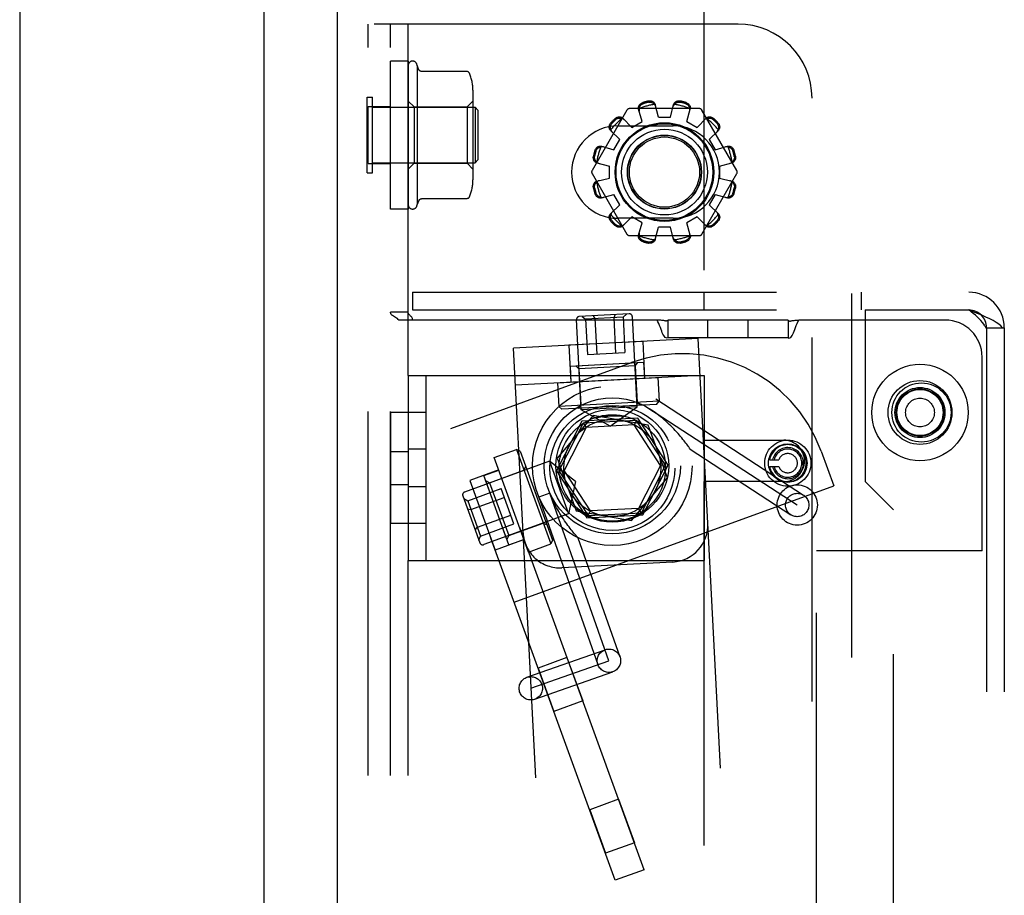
# Model space of a CAD drawing. Header units: inches. Extents: x 0 to 224, y 0 to 145.
# Tile 84 of 125: x 180.31 to 183.64, y 68.56 to 71.52. Entities that reach past the tile are written whole.
import ezdxf

# ---------------------------------------------------------------- set-up
doc = ezdxf.new("R2010")
doc.units = ezdxf.units.IN
doc.header["$LTSCALE"] = 12.302632
doc.header["$MEASUREMENT"] = 0
doc.linetypes.add('HIDDEN', pattern=[0.2, 0.1, -0.1])
doc.layers.get('0').update_dxf_attribs({"linetype": 'CONTINUOUS'})
for name, color, linetype in [('02___PRT_ALL_AXES', 7, 'CONTINUOUS'), ('03___PRT_ALL_CURVES', 7, 'CONTINUOUS'), ('DEFAULT_2', 8, 'HIDDEN')]:
    doc.layers.add(name, color=color, linetype=linetype)

msp = doc.modelspace()

# ---------------------------------------------------------------- linework, layer by layer
at = {"color": 3, "linetype": 'Continuous'}
for p, q in [((181.3802, 86.1912), (181.3802, 51.8172)), ((180.3072, 81.0067), (180.3072, 57.0067)), ((181.1322, 80.1627), (181.1322, 57.8457))]:
    msp.add_line(p, q, dxfattribs=at)
at = {"layer": '02___PRT_ALL_AXES', "color": 8, "linetype": 'HIDDEN'}
for p, q in [((181.5602, 70.8792), (181.5602, 71.3792)), ((181.6202, 71.3792), (181.5602, 71.3792)), ((181.6202, 71.3792), (181.6202, 70.8792)), ((181.6502, 71.3642), (181.6502, 70.8942)), ((181.6567, 71.35), (181.6502, 71.3642)), ((181.4852, 71.0327), (181.4852, 71.2258)), ((181.4852, 71.2258), (181.5602, 71.2258)), ((182.4664, 71.1902), (182.5064, 71.1902)), ((182.3289, 71.1605), (182.5164, 71.1605)), ((182.3761, 71.1553), (182.4107, 71.1753)), ((182.5621, 71.1753), (182.5967, 71.1553)), ((182.3153, 71.0799), (182.3353, 71.1145)), ((182.6375, 71.1145), (182.6575, 71.0799)), ((181.4852, 71.0327), (181.5602, 71.0327)), ((182.3004, 70.9842), (182.3004, 71.0242)), ((182.6724, 71.0242), (182.6724, 70.9842)), ((182.3353, 70.8939), (182.3153, 70.9285)), ((182.6575, 70.9285), (182.6375, 70.8939)), ((181.6567, 70.9084), (181.6502, 70.8942)), ((181.6202, 70.8792), (181.5602, 70.8792)), ((182.4107, 70.8331), (182.3761, 70.8531)), ((182.5967, 70.8531), (182.5621, 70.8331)), ((182.5164, 70.848), (182.3289, 70.848)), ((182.5064, 70.8182), (182.4664, 70.8182)), ((183.1652, 70.5382), (183.1652, 69.9582)), ((182.6332, 70.4442), (182.6332, 70.5042)), ((182.7692, 70.5042), (182.6332, 70.5042)), ((182.7692, 70.4442), (182.7692, 70.5042)), ((182.4129, 70.4322), (182.1633, 70.4191)), ((182.4129, 70.4322), (182.4195, 70.3074)), ((182.7692, 70.4442), (182.6332, 70.4442)), ((182.1633, 70.4191), (182.1698, 70.2943)), ((182.1675, 70.3482), (182.4161, 70.3613)), ((182.4161, 70.3613), (182.419, 70.3073)), ((183.5602, 69.7242), (183.5602, 70.3792)), ((182.1675, 70.3482), (182.1703, 70.2943)), ((182.1249, 70.2919), (182.4644, 70.3097)), ((182.1249, 70.2919), (182.129, 70.212)), ((182.4644, 70.3097), (182.4686, 70.2298)), ((181.5602, 70.1917), (181.5602, 69.8167)), ((181.6802, 70.1917), (181.5602, 70.1917)), ((181.6202, 70.1917), (181.6202, 69.8167)), ((181.6802, 70.1917), (181.6802, 69.8167)), ((182.2455, 70.1819), (182.124, 70.0371)), ((182.4317, 70.1491), (182.2455, 70.1819)), ((182.4964, 69.9714), (182.4317, 70.1491)), ((181.5602, 70.0598), (181.6202, 70.0598)), ((181.6802, 70.0682), (181.6202, 70.0682)), ((181.9109, 70.0398), (181.9861, 70.0672)), ((182.0272, 69.7203), (181.9109, 70.0398)), ((182.124, 70.0371), (182.1886, 69.8594)), ((181.9263, 69.9975), (181.8286, 69.962)), ((181.8757, 69.9786), (181.9265, 69.9971)), ((181.8286, 69.962), (181.9141, 69.727)), ((181.9609, 69.7446), (181.8757, 69.9786)), ((182.3748, 69.8266), (182.4964, 69.9714)), ((183.2602, 69.8632), (183.1652, 69.9582)), ((181.5602, 69.9487), (181.6202, 69.9487)), ((181.6802, 69.9402), (181.6202, 69.9402)), ((182.1886, 69.8594), (182.3748, 69.8266)), ((183.2602, 68.1452), (183.2602, 69.8632)), ((181.6802, 69.8167), (181.5602, 69.8167)), ((182.0118, 69.7626), (181.9141, 69.727)), ((181.9609, 69.7446), (182.0116, 69.7631)), ((182.0272, 69.7203), (182.1024, 69.7477)), ((183.0002, 68.2842), (183.0002, 69.7242)), ((183.5602, 69.7242), (183.0002, 69.7242)), ((182.157, 69.3637), (182.0593, 69.3281)), ((182.157, 69.3637), (182.2104, 69.2171)), ((182.0593, 69.3281), (182.1126, 69.1816)), ((182.2104, 69.2171), (182.1126, 69.1816)), ((182.3314, 68.8845), (182.2337, 68.8489)), ((182.3314, 68.8845), (182.3848, 68.7379)), ((182.2337, 68.8489), (182.2871, 68.7023)), ((182.3848, 68.7379), (182.2871, 68.7023))]:
    msp.add_line(p, q, dxfattribs=at)
for points in [[(182.2482, 70.1732), (182.2538, 70.1752), (182.2595, 70.177), (182.2653, 70.1785), (182.2711, 70.1799), (182.277, 70.1811), (182.2829, 70.1821), (182.2888, 70.183), (182.2948, 70.1836), (182.3007, 70.184), (182.3067, 70.1842), (182.3127, 70.1842), (182.3187, 70.184), (182.3247, 70.1836), (182.3306, 70.1831), (182.3366, 70.1823), (182.3425, 70.1813), (182.3483, 70.1801), (182.3542, 70.1788)], [(182.2482, 70.1732), (182.2539, 70.1743), (182.2596, 70.1754), (182.2654, 70.1763), (182.2713, 70.1772), (182.2771, 70.1779), (182.2831, 70.1786), (182.289, 70.1792), (182.295, 70.1796), (182.301, 70.18), (182.3069, 70.1803), (182.3129, 70.1804), (182.3189, 70.1805), (182.3248, 70.1804), (182.3308, 70.1803), (182.3367, 70.1801), (182.3426, 70.1797), (182.3484, 70.1793), (182.3542, 70.1788)]]:
    msp.add_lwpolyline(points, dxfattribs=at)
for centre, radius in [((182.4864, 71.0042), 0.124), ((183.3502, 70.1917), 0.108), ((183.3552, 70.1917), 0.1), ((183.3502, 70.1917), 0.0845), ((183.3502, 70.1917), 0.08), ((182.3102, 70.0042), 0.211), ((182.3102, 70.0042), 0.18), ((182.3102, 70.0042), 0.164), ((182.9033, 70.0206), 0.078), ((182.9033, 70.0206), 0.065), ((182.9352, 69.8792), 0.068)]:
    msp.add_circle(centre, radius, dxfattribs=at)
for centre, radius, start, end in [((181.6352, 71.3642), 0.015, 0.0001, 180), ((182.3289, 71.0042), 0.1562, 90, 270), ((182.5164, 71.0042), 0.1562, 270, 90), ((181.6352, 70.8942), 0.015, 180, 359.9999), ((182.9033, 70.0206), 0.0325, 199.7832, 160.2168)]:
    msp.add_arc(centre, radius, start, end, dxfattribs=at)
at = {"layer": '03___PRT_ALL_CURVES', "color": 8, "linetype": 'HIDDEN'}
for p, q in [((182.4357, 70.2044), (182.9352, 69.8792)), ((182.2988, 69.3529), (182.0933, 69.9352)), ((182.0347, 69.2597), (182.2988, 69.3529))]:
    msp.add_line(p, q, dxfattribs=at)
msp.add_circle((182.3102, 70.0117), 0.23, dxfattribs=at)
at = {"layer": 'DEFAULT_2', "color": 8, "linetype": 'HIDDEN'}
for p, q in [((182.6198, 71.9032), (182.6198, 70.0982)), ((183.1198, 66.9032), (183.1198, 71.9032)), ((181.4852, 66.5042), (181.4852, 71.5042)), ((182.7352, 71.5042), (181.4852, 71.5042)), ((181.5602, 66.5042), (181.5602, 71.5042)), ((181.6202, 70.3167), (181.6202, 71.5042)), ((181.8179, 71.3442), (181.6658, 71.3442)), ((181.4812, 71.0012), (181.4812, 71.2572)), ((181.4812, 71.2572), (181.4992, 71.2572)), ((181.4992, 71.0012), (181.4992, 71.2572)), ((181.8392, 71.2809), (181.8392, 70.9775)), ((182.9852, 66.7542), (182.9852, 71.2542)), ((181.4992, 71.2232), (181.8462, 71.2232)), ((181.6402, 71.2242), (181.6202, 71.2442)), ((181.6402, 71.2242), (181.6402, 71.0342)), ((181.6402, 71.2242), (181.8192, 71.2242)), ((181.8192, 71.2242), (181.8392, 71.2442)), ((181.8192, 71.2242), (181.8192, 71.0342)), ((181.8462, 71.2232), (181.8462, 71.0352)), ((181.8562, 71.2132), (181.8462, 71.2232)), ((182.4664, 71.1902), (182.4554, 71.2325)), ((182.5064, 71.1902), (182.5174, 71.2325)), ((181.8562, 71.2132), (181.8562, 71.0452)), ((182.3597, 71.2137), (182.2416, 71.0092)), ((182.3454, 71.1864), (182.3761, 71.1553)), ((182.6045, 71.2187), (182.3683, 71.2187)), ((182.4107, 71.1753), (182.3992, 71.2174)), ((182.5621, 71.1753), (182.5737, 71.2174)), ((182.5967, 71.1553), (182.6274, 71.1864)), ((182.7312, 71.0092), (182.6131, 71.2137)), ((182.3043, 71.1452), (182.3353, 71.1145)), ((182.6375, 71.1145), (182.6686, 71.1452)), ((182.2733, 71.0915), (182.3153, 71.0799)), ((182.6575, 71.0799), (182.6996, 71.0915)), ((181.4992, 71.0352), (181.8462, 71.0352)), ((181.6402, 71.0342), (181.6202, 71.0142)), ((181.6402, 71.0342), (181.8192, 71.0342)), ((181.8192, 71.0342), (181.8392, 71.0142)), ((181.8562, 71.0452), (181.8462, 71.0352)), ((182.2582, 71.0352), (182.3004, 71.0242)), ((182.6724, 71.0242), (182.7146, 71.0352)), ((181.4812, 71.0012), (181.4992, 71.0012)), ((182.2416, 70.9992), (182.3597, 70.7947)), ((182.6131, 70.7947), (182.7312, 70.9992)), ((182.2582, 70.9732), (182.3004, 70.9842)), ((182.6724, 70.9842), (182.7146, 70.9732)), ((182.2733, 70.917), (182.3153, 70.9285)), ((182.6575, 70.9285), (182.6996, 70.917)), ((181.8179, 70.9143), (181.6658, 70.9143)), ((182.3043, 70.8633), (182.3353, 70.8939)), ((182.6375, 70.8939), (182.6686, 70.8633)), ((182.3454, 70.8221), (182.3761, 70.8531)), ((182.5967, 70.8531), (182.6274, 70.8221)), ((182.3992, 70.7911), (182.4107, 70.8331)), ((182.5737, 70.7911), (182.5621, 70.8331)), ((182.3683, 70.7897), (182.6045, 70.7897)), ((182.4554, 70.776), (182.4664, 70.8182)), ((182.5174, 70.776), (182.5064, 70.8182)), ((181.6352, 70.5982), (181.6352, 70.5382)), ((181.6352, 70.5982), (183.5152, 70.5982)), ((182.6195, 70.5982), (182.6195, 70.5382)), ((183.1508, 70.5982), (183.1508, 70.5382)), ((181.6202, 70.5304), (181.5602, 70.5304)), ((181.5652, 70.5211), (181.563, 70.5234)), ((181.5678, 70.519), (181.5652, 70.5211)), ((181.6352, 70.5382), (183.1652, 70.5382)), ((182.3675, 70.5249), (182.1987, 70.5161)), ((182.3204, 70.5225), (182.3151, 70.5122)), ((182.3578, 70.5244), (182.3468, 70.5138)), ((183.1652, 70.5382), (183.5152, 70.5382)), ((182.4614, 70.5042), (181.5892, 70.5042)), ((181.6286, 70.5177), (181.6267, 70.5197)), ((182.2052, 70.201), (182.1893, 70.5056)), ((182.2079, 70.5166), (182.22, 70.5072)), ((182.3468, 70.5138), (182.22, 70.5072)), ((182.22, 70.5072), (182.2263, 70.3874)), ((182.2454, 70.5185), (182.2517, 70.5089)), ((182.2517, 70.5089), (182.258, 70.389)), ((182.3151, 70.5122), (182.3214, 70.3923)), ((182.3468, 70.5138), (182.3531, 70.394)), ((182.394, 70.2109), (182.378, 70.5155)), ((182.4927, 70.5009), (182.4918, 70.5007)), ((182.4982, 70.5042), (182.4982, 70.4442)), ((182.9042, 70.5042), (182.4982, 70.5042)), ((182.9042, 70.5042), (182.9042, 70.4442)), ((182.9129, 70.501), (182.9148, 70.5015)), ((182.9248, 70.5031), (182.928, 70.5035)), ((183.4352, 70.5042), (182.9409, 70.5042)), ((183.5695, 70.4842), (183.5722, 70.4782)), ((183.5722, 70.4782), (183.6293, 70.4782)), ((183.5752, 70.4782), (183.5752, 67.5302)), ((183.6293, 70.4782), (183.6352, 70.4782)), ((183.6352, 70.4782), (183.6352, 67.5302)), ((182.6002, 70.442), (181.976, 70.4093)), ((182.4982, 70.4442), (182.4982, 70.4436)), ((182.9042, 70.4442), (182.4982, 70.4442)), ((182.6329, 69.8179), (182.6002, 70.442)), ((182.9042, 70.4442), (182.9042, 70.4436)), ((182.0087, 69.7852), (181.976, 70.4093)), ((182.2263, 70.3874), (182.3531, 70.394)), ((181.7644, 70.1382), (182.3752, 70.3605)), ((182.1869, 70.3493), (182.3967, 70.3602)), ((182.3872, 70.3497), (182.3967, 70.3602)), ((182.1974, 70.3398), (182.1869, 70.3493)), ((182.3872, 70.3497), (182.1974, 70.3398)), ((182.1974, 70.3398), (182.2039, 70.216)), ((182.3872, 70.3497), (182.3937, 70.2259)), ((181.6202, 70.3167), (181.6202, 69.6917)), ((181.6202, 70.3167), (182.6202, 70.3167)), ((181.6802, 70.3167), (181.6802, 69.6917)), ((182.6067, 70.3172), (181.9826, 70.2845)), ((182.6202, 70.3167), (182.6202, 69.6917)), ((182.4686, 70.2298), (182.129, 70.212)), ((182.3937, 70.2259), (182.4042, 70.2164)), ((182.4573, 70.2375), (182.9567, 69.9123)), ((182.4591, 70.2193), (182.4686, 70.2298)), ((182.1396, 70.2026), (182.129, 70.212)), ((182.4591, 70.2193), (182.1396, 70.2026)), ((182.2039, 70.216), (182.1945, 70.2055)), ((182.394, 70.2109), (182.2052, 70.201)), ((182.3027, 70.146), (182.2052, 70.201)), ((182.3027, 70.146), (182.394, 70.2109)), ((182.418, 68.6467), (181.8622, 70.1737)), ((182.2072, 70.1628), (182.1213, 69.9943)), ((182.2119, 70.1555), (182.13, 69.9948)), ((182.396, 70.1727), (182.2072, 70.1628)), ((182.3921, 70.165), (182.2119, 70.1555)), ((182.2119, 70.1555), (182.2213, 70.141)), ((182.3921, 70.165), (182.3842, 70.1496)), ((182.4903, 70.0137), (182.3921, 70.165)), ((182.499, 70.0141), (182.396, 70.1727)), ((182.3202, 68.6112), (181.7644, 70.1382)), ((182.2213, 70.141), (182.1473, 69.9957)), ((182.3842, 70.1496), (182.2213, 70.141)), ((182.473, 70.0128), (182.3842, 70.1496)), ((182.6198, 70.0982), (182.8898, 70.0982)), ((181.9861, 70.0672), (182.1024, 69.7477)), ((181.9989, 70.0612), (181.9861, 70.0672)), ((181.9989, 70.0612), (182.1084, 69.7605)), ((182.5715, 70.0709), (182.5684, 70.0752)), ((182.5739, 70.0673), (182.9136, 69.8461)), ((183.0161, 70.0616), (183.0589, 69.9442)), ((182.0974, 70.0274), (181.8108, 69.923)), ((182.0974, 70.0274), (182.1621, 69.8498)), ((182.1861, 69.9591), (182.0974, 70.0274)), ((182.8418, 70.0316), (182.8728, 70.0316)), ((181.8952, 69.9543), (182.0117, 69.9967)), ((182.0117, 69.9967), (182.0177, 70.0095)), ((182.1213, 69.9943), (182.2243, 69.8358)), ((182.13, 69.9948), (182.1473, 69.9957)), ((182.13, 69.9948), (182.2283, 69.8435)), ((182.2361, 69.8589), (182.1473, 69.9957)), ((182.473, 70.0128), (182.399, 69.8674)), ((182.4084, 69.8529), (182.4903, 70.0137)), ((182.4131, 69.8457), (182.499, 70.0141)), ((182.4903, 70.0137), (182.473, 70.0128)), ((182.8418, 70.0096), (182.8728, 70.0096)), ((181.9542, 69.7629), (181.8824, 69.9603)), ((181.8952, 69.9543), (181.8824, 69.9603)), ((182.1861, 69.9591), (182.1621, 69.8498)), ((182.6198, 69.9582), (182.6198, 66.9032)), ((182.8898, 69.9582), (182.6198, 69.9582)), ((181.8215, 69.8937), (181.9343, 69.9348)), ((181.8952, 69.9543), (181.9602, 69.7758)), ((181.9777, 69.8154), (181.9343, 69.9348)), ((181.9782, 69.5509), (183.0589, 69.9442)), ((181.8048, 69.9102), (181.8626, 69.7514)), ((181.8081, 69.9012), (181.8215, 69.8937)), ((181.8215, 69.8937), (181.8649, 69.7744)), ((181.8324, 69.8639), (181.9451, 69.9049)), ((182.0994, 69.9188), (182.0619, 69.9056)), ((182.0619, 69.9056), (182.2615, 69.3398)), ((181.821, 69.8659), (181.8324, 69.8639)), ((182.2283, 69.8435), (182.2361, 69.8589)), ((182.399, 69.8674), (182.2361, 69.8589)), ((182.4084, 69.8529), (182.399, 69.8674)), ((181.8541, 69.8042), (181.9668, 69.8452)), ((182.1621, 69.8498), (181.8755, 69.7454)), ((182.2243, 69.8358), (182.4131, 69.8457)), ((182.2283, 69.8435), (182.4084, 69.8529)), ((181.8467, 69.7954), (181.8541, 69.8042)), ((181.8649, 69.7744), (181.9777, 69.8154)), ((181.9602, 69.7758), (182.0767, 69.8182)), ((182.0767, 69.8182), (182.0895, 69.8122)), ((182.9338, 64.0757), (182.6329, 69.8179)), ((181.8595, 69.7601), (181.8649, 69.7744)), ((181.9602, 69.7758), (181.9542, 69.7629)), ((182.3097, 64.043), (182.0087, 69.7852)), ((182.1084, 69.7605), (182.1024, 69.7477)), ((182.194, 69.7685), (182.1924, 69.7703)), ((182.194, 69.7685), (182.336, 69.366)), ((181.6202, 66.5042), (181.6202, 69.6917)), ((181.6202, 69.6917), (182.6202, 69.6917)), ((182.5146, 69.6865), (182.1401, 69.6669)), ((182.0216, 69.297), (182.2856, 69.3901)), ((182.0479, 69.2225), (182.3119, 69.3156)), ((182.418, 68.6467), (182.3202, 68.6112))]:
    msp.add_line(p, q, dxfattribs=at)
for points in [[(181.6658, 71.3442), (181.6646, 71.3443), (181.6634, 71.3445), (181.6625, 71.3448), (181.6617, 71.3451), (181.661, 71.3454), (181.6604, 71.3458), (181.6599, 71.3461), (181.6595, 71.3464), (181.6591, 71.3468), (181.6587, 71.3471), (181.6584, 71.3474), (181.6582, 71.3477), (181.6579, 71.348), (181.6577, 71.3483), (181.6575, 71.3486), (181.6573, 71.3489), (181.6572, 71.3492), (181.657, 71.3494), (181.6569, 71.3497), (181.6568, 71.3499), (181.6567, 71.3501)], [(181.827, 71.3382), (181.8264, 71.3394), (181.8256, 71.3405), (181.8247, 71.3415), (181.8237, 71.3423), (181.8225, 71.3431), (181.8212, 71.3436), (181.8199, 71.344), (181.8185, 71.3442), (181.8179, 71.3442)], [(182.3992, 71.2174), (182.3988, 71.2192), (182.3986, 71.221), (182.3987, 71.2229), (182.3991, 71.2248), (182.3996, 71.2267), (182.4004, 71.2286), (182.4014, 71.2303), (182.4026, 71.232), (182.404, 71.2335), (182.4056, 71.235), (182.4074, 71.2363), (182.4093, 71.2374), (182.4113, 71.2384), (182.4134, 71.2391)], [(182.4014, 71.2192), (182.401, 71.2177), (182.4007, 71.2162), (182.4006, 71.2147), (182.4006, 71.2131), (182.4008, 71.2117), (182.4011, 71.2103)], [(182.4014, 71.2192), (182.4016, 71.2203), (182.4019, 71.2213), (182.4022, 71.2223), (182.4025, 71.2233), (182.4029, 71.2242), (182.4033, 71.2252), (182.4038, 71.2261), (182.4043, 71.227), (182.4048, 71.228), (182.4055, 71.2289), (182.4062, 71.2298), (182.407, 71.2307), (182.4079, 71.2316), (182.4089, 71.2324), (182.41, 71.2333), (182.4113, 71.234), (182.4128, 71.2347), (182.4144, 71.2353)], [(182.4322, 71.2442), (182.4344, 71.2446), (182.4366, 71.2447), (182.4388, 71.2447), (182.441, 71.2445), (182.4431, 71.244), (182.4451, 71.2434), (182.447, 71.2425), (182.4487, 71.2415), (182.4503, 71.2403), (182.4518, 71.239), (182.453, 71.2375), (182.454, 71.2358), (182.4548, 71.2342), (182.4554, 71.2325)], [(182.4332, 71.2404), (182.4349, 71.2407), (182.4365, 71.2408), (182.4381, 71.2408), (182.4395, 71.2406), (182.4408, 71.2404), (182.442, 71.24), (182.4431, 71.2397), (182.4442, 71.2392), (182.4452, 71.2388), (182.4462, 71.2383), (182.4471, 71.2377), (182.4479, 71.2371), (182.4488, 71.2365), (182.4496, 71.2359), (182.4503, 71.2352), (182.4511, 71.2345), (182.4518, 71.2337), (182.4525, 71.2329)], [(182.4573, 71.2253), (182.4568, 71.2267), (182.4562, 71.228), (182.4555, 71.2294), (182.4546, 71.2306), (182.4536, 71.2318), (182.4525, 71.2329)], [(182.5203, 71.2329), (182.5192, 71.2318), (182.5182, 71.2306), (182.5173, 71.2294), (182.5166, 71.228), (182.516, 71.2267), (182.5156, 71.2253)], [(182.5174, 71.2325), (182.518, 71.2342), (182.5188, 71.2358), (182.5198, 71.2375), (182.5211, 71.239), (182.5225, 71.2403), (182.5241, 71.2415), (182.5259, 71.2425), (182.5277, 71.2434), (182.5297, 71.244), (182.5319, 71.2445), (182.534, 71.2447), (182.5363, 71.2447), (182.5384, 71.2446), (182.5406, 71.2442)], [(182.5203, 71.2329), (182.521, 71.2337), (182.5217, 71.2345), (182.5225, 71.2352), (182.5233, 71.2359), (182.5241, 71.2365), (182.5249, 71.2371), (182.5258, 71.2377), (182.5267, 71.2383), (182.5276, 71.2388), (182.5286, 71.2392), (182.5297, 71.2397), (182.5309, 71.24), (182.5321, 71.2404), (182.5334, 71.2406), (182.5348, 71.2408), (182.5363, 71.2408), (182.5379, 71.2407), (182.5396, 71.2404)], [(182.5584, 71.2353), (182.56, 71.2347), (182.5615, 71.234), (182.5628, 71.2333), (182.5639, 71.2324), (182.565, 71.2315), (182.5658, 71.2307), (182.5666, 71.2298), (182.5674, 71.2289), (182.568, 71.2279), (182.5686, 71.227), (182.5691, 71.2261), (182.5695, 71.2252), (182.57, 71.2242), (182.5703, 71.2233), (182.5707, 71.2223), (182.5709, 71.2213), (182.5712, 71.2203), (182.5714, 71.2192)], [(182.5595, 71.2391), (182.5615, 71.2384), (182.5635, 71.2374), (182.5654, 71.2363), (182.5672, 71.235), (182.5688, 71.2335), (182.5702, 71.232), (182.5714, 71.2303), (182.5724, 71.2286), (182.5732, 71.2267), (182.5738, 71.2248), (182.5741, 71.2229), (182.5742, 71.221), (182.574, 71.2192), (182.5737, 71.2174)], [(182.5717, 71.2103), (182.572, 71.2117), (182.5722, 71.2131), (182.5722, 71.2147), (182.5721, 71.2162), (182.5718, 71.2177), (182.5714, 71.2192)], [(182.3195, 71.1849), (182.3212, 71.1864), (182.323, 71.1876), (182.3249, 71.1887), (182.3269, 71.1896), (182.329, 71.1902), (182.3311, 71.1907), (182.3331, 71.1909), (182.3351, 71.1909), (182.3371, 71.1906), (182.339, 71.1902), (182.3409, 71.1895), (182.3426, 71.1886), (182.3441, 71.1876), (182.3454, 71.1864)], [(182.3223, 71.1822), (182.3236, 71.1832), (182.3249, 71.1842), (182.3263, 71.1849), (182.3276, 71.1855), (182.3288, 71.1859), (182.33, 71.1862), (182.3312, 71.1865), (182.3324, 71.1866), (182.3335, 71.1867), (182.3345, 71.1868), (182.3356, 71.1868), (182.3366, 71.1867), (182.3377, 71.1866), (182.3387, 71.1864), (182.3397, 71.1862), (182.3407, 71.1859), (182.3417, 71.1857), (182.3427, 71.1853)], [(182.6274, 71.1864), (182.6287, 71.1876), (182.6303, 71.1886), (182.632, 71.1895), (182.6338, 71.1902), (182.6357, 71.1906), (182.6377, 71.1909), (182.6397, 71.1909), (182.6418, 71.1907), (182.6438, 71.1902), (182.6459, 71.1896), (182.6479, 71.1887), (182.6498, 71.1876), (182.6516, 71.1864), (182.6533, 71.1849)], [(182.6301, 71.1853), (182.6311, 71.1857), (182.6321, 71.1859), (182.6331, 71.1862), (182.6342, 71.1864), (182.6352, 71.1866), (182.6362, 71.1867), (182.6373, 71.1868), (182.6383, 71.1868), (182.6394, 71.1867), (182.6405, 71.1866), (182.6416, 71.1865), (182.6428, 71.1862), (182.644, 71.1859), (182.6453, 71.1855), (182.6466, 71.1849), (182.6479, 71.1842), (182.6492, 71.1832), (182.6506, 71.1822)], [(182.3043, 71.1452), (182.3031, 71.1466), (182.302, 71.1481), (182.3011, 71.1498), (182.3005, 71.1516), (182.3, 71.1535), (182.2998, 71.1555), (182.2998, 71.1575), (182.3, 71.1596), (182.3004, 71.1616), (182.3011, 71.1637), (182.302, 71.1657), (182.303, 71.1677), (182.3043, 71.1695), (182.3057, 71.1711)], [(182.3053, 71.1479), (182.305, 71.1489), (182.3047, 71.1499), (182.3044, 71.1509), (182.3042, 71.152), (182.3041, 71.153), (182.304, 71.154), (182.3039, 71.1551), (182.3039, 71.1561), (182.3039, 71.1572), (182.304, 71.1583), (182.3042, 71.1595), (182.3044, 71.1606), (182.3047, 71.1618), (182.3052, 71.1631), (182.3058, 71.1644), (182.3065, 71.1657), (182.3074, 71.167), (182.3085, 71.1684)], [(182.3506, 71.1811), (182.3496, 71.1821), (182.3484, 71.183), (182.3471, 71.1838), (182.3457, 71.1844), (182.3442, 71.1849), (182.3427, 71.1853)], [(182.6301, 71.1853), (182.6286, 71.1849), (182.6271, 71.1844), (182.6257, 71.1838), (182.6245, 71.183), (182.6233, 71.1821), (182.6222, 71.1811)], [(182.6643, 71.1684), (182.6654, 71.167), (182.6663, 71.1657), (182.6671, 71.1644), (182.6677, 71.1631), (182.6681, 71.1618), (182.6684, 71.1606), (182.6687, 71.1594), (182.6688, 71.1583), (182.6689, 71.1572), (182.669, 71.1561), (182.6689, 71.1551), (182.6689, 71.154), (182.6688, 71.153), (182.6686, 71.152), (182.6684, 71.1509), (182.6681, 71.1499), (182.6678, 71.1489), (182.6675, 71.1479)], [(182.6671, 71.1711), (182.6685, 71.1695), (182.6698, 71.1677), (182.6709, 71.1657), (182.6718, 71.1637), (182.6724, 71.1616), (182.6729, 71.1596), (182.6731, 71.1575), (182.6731, 71.1555), (182.6728, 71.1535), (182.6724, 71.1516), (182.6717, 71.1498), (182.6708, 71.1481), (182.6698, 71.1466), (182.6686, 71.1452)], [(182.3053, 71.1479), (182.3057, 71.1464), (182.3062, 71.1449), (182.3069, 71.1436), (182.3077, 71.1423), (182.3085, 71.1411), (182.3095, 71.14)], [(182.6633, 71.14), (182.6643, 71.1411), (182.6652, 71.1423), (182.6659, 71.1436), (182.6666, 71.1449), (182.6671, 71.1464), (182.6675, 71.1479)], [(182.2515, 71.0773), (182.2523, 71.0793), (182.2532, 71.0813), (182.2543, 71.0832), (182.2556, 71.085), (182.2571, 71.0866), (182.2587, 71.088), (182.2603, 71.0892), (182.2621, 71.0902), (182.2639, 71.091), (182.2658, 71.0916), (182.2677, 71.0919), (182.2696, 71.092), (182.2715, 71.0919), (182.2733, 71.0915)], [(182.2553, 71.0763), (182.2559, 71.0779), (182.2566, 71.0793), (182.2574, 71.0806), (182.2582, 71.0818), (182.2591, 71.0828), (182.26, 71.0837), (182.2609, 71.0845), (182.2618, 71.0852), (182.2627, 71.0858), (182.2636, 71.0864), (182.2645, 71.0869), (182.2655, 71.0873), (182.2664, 71.0878), (182.2674, 71.0881), (182.2684, 71.0885), (182.2694, 71.0888), (182.2704, 71.089), (182.2714, 71.0892)], [(182.2804, 71.0895), (182.279, 71.0898), (182.2775, 71.09), (182.276, 71.09), (182.2745, 71.0899), (182.2729, 71.0896), (182.2714, 71.0892)], [(182.7014, 71.0892), (182.6999, 71.0896), (182.6984, 71.0899), (182.6968, 71.09), (182.6953, 71.09), (182.6939, 71.0898), (182.6925, 71.0895)], [(182.6996, 71.0915), (182.7014, 71.0919), (182.7032, 71.092), (182.7051, 71.0919), (182.707, 71.0916), (182.7089, 71.091), (182.7108, 71.0902), (182.7125, 71.0892), (182.7142, 71.088), (182.7157, 71.0866), (182.7172, 71.085), (182.7185, 71.0832), (182.7196, 71.0813), (182.7206, 71.0793), (182.7213, 71.0773)], [(182.7014, 71.0892), (182.7024, 71.089), (182.7035, 71.0888), (182.7045, 71.0885), (182.7054, 71.0881), (182.7064, 71.0878), (182.7074, 71.0873), (182.7083, 71.0869), (182.7092, 71.0864), (182.7101, 71.0858), (182.7111, 71.0852), (182.712, 71.0844), (182.7129, 71.0836), (182.7137, 71.0828), (182.7146, 71.0817), (182.7154, 71.0806), (182.7162, 71.0793), (182.7169, 71.0779), (182.7175, 71.0763)], [(182.2582, 71.0352), (182.2565, 71.0358), (182.2548, 71.0366), (182.2532, 71.0376), (182.2517, 71.0389), (182.2503, 71.0403), (182.2491, 71.0419), (182.2481, 71.0437), (182.2473, 71.0455), (182.2466, 71.0476), (182.2462, 71.0497), (182.2459, 71.0519), (182.2459, 71.0541), (182.2461, 71.0563), (182.2465, 71.0584)], [(182.2577, 71.0381), (182.2569, 71.0388), (182.2562, 71.0396), (182.2555, 71.0403), (182.2548, 71.0411), (182.2541, 71.0419), (182.2535, 71.0427), (182.2529, 71.0436), (182.2524, 71.0445), (182.2519, 71.0455), (182.2514, 71.0465), (182.251, 71.0475), (182.2506, 71.0487), (182.2503, 71.0499), (182.25, 71.0512), (182.2499, 71.0526), (182.2499, 71.0541), (182.25, 71.0557), (182.2503, 71.0574)], [(182.7264, 71.0584), (182.7268, 71.0563), (182.7269, 71.0541), (182.7269, 71.0519), (182.7267, 71.0497), (182.7262, 71.0476), (182.7255, 71.0455), (182.7247, 71.0437), (182.7237, 71.0419), (182.7225, 71.0403), (182.7211, 71.0389), (182.7196, 71.0376), (182.718, 71.0366), (182.7164, 71.0358), (182.7146, 71.0352)], [(182.7226, 71.0574), (182.7229, 71.0557), (182.723, 71.0541), (182.7229, 71.0526), (182.7228, 71.0512), (182.7225, 71.0499), (182.7222, 71.0487), (182.7219, 71.0475), (182.7214, 71.0464), (182.7209, 71.0454), (182.7204, 71.0445), (182.7199, 71.0436), (182.7193, 71.0427), (182.7187, 71.0419), (182.718, 71.0411), (182.7174, 71.0403), (182.7166, 71.0395), (182.7159, 71.0388), (182.7151, 71.0381)], [(182.2577, 71.0381), (182.2588, 71.037), (182.26, 71.036), (182.2613, 71.0351), (182.2626, 71.0344), (182.2639, 71.0338), (182.2653, 71.0334)], [(182.7075, 71.0334), (182.7089, 71.0338), (182.7102, 71.0344), (182.7116, 71.0351), (182.7128, 71.036), (182.714, 71.037), (182.7151, 71.0381)], [(182.2465, 70.95), (182.2461, 70.9522), (182.2459, 70.9544), (182.2459, 70.9566), (182.2462, 70.9588), (182.2466, 70.9609), (182.2473, 70.9629), (182.2481, 70.9648), (182.2491, 70.9665), (182.2503, 70.9681), (182.2517, 70.9696), (182.2532, 70.9708), (182.2548, 70.9719), (182.2565, 70.9726), (182.2582, 70.9732)], [(182.2503, 70.951), (182.25, 70.9527), (182.2499, 70.9544), (182.2499, 70.9559), (182.25, 70.9573), (182.2503, 70.9586), (182.2506, 70.9598), (182.251, 70.9609), (182.2514, 70.962), (182.2519, 70.963), (182.2524, 70.964), (182.2529, 70.9649), (182.2535, 70.9657), (182.2541, 70.9666), (182.2548, 70.9674), (182.2555, 70.9682), (182.2562, 70.9689), (182.2569, 70.9696), (182.2577, 70.9703)], [(182.2653, 70.9751), (182.2639, 70.9746), (182.2626, 70.9741), (182.2613, 70.9733), (182.26, 70.9725), (182.2588, 70.9715), (182.2577, 70.9703)], [(182.7151, 70.9703), (182.714, 70.9715), (182.7128, 70.9725), (182.7116, 70.9733), (182.7102, 70.9741), (182.7089, 70.9746), (182.7075, 70.9751)], [(182.7146, 70.9732), (182.7164, 70.9726), (182.718, 70.9719), (182.7196, 70.9708), (182.7211, 70.9696), (182.7225, 70.9681), (182.7237, 70.9665), (182.7247, 70.9648), (182.7255, 70.9629), (182.7262, 70.9609), (182.7267, 70.9588), (182.7269, 70.9566), (182.7269, 70.9544), (182.7268, 70.9522), (182.7264, 70.95)], [(182.7151, 70.9703), (182.7159, 70.9696), (182.7166, 70.9689), (182.7174, 70.9682), (182.7181, 70.9674), (182.7187, 70.9666), (182.7193, 70.9657), (182.7199, 70.9649), (182.7204, 70.964), (182.721, 70.963), (182.7214, 70.962), (182.7219, 70.9609), (182.7222, 70.9598), (182.7226, 70.9586), (182.7228, 70.9573), (182.7229, 70.9559), (182.723, 70.9543), (182.7229, 70.9527), (182.7226, 70.951)], [(181.827, 70.9202), (181.8264, 70.919), (181.8256, 70.9179), (181.8247, 70.917), (181.8237, 70.9161), (181.8225, 70.9154), (181.8212, 70.9149), (181.8199, 70.9145), (181.8185, 70.9143), (181.8179, 70.9143)], [(182.2733, 70.917), (182.2715, 70.9166), (182.2696, 70.9165), (182.2677, 70.9165), (182.2658, 70.9169), (182.2639, 70.9174), (182.2621, 70.9182), (182.2603, 70.9192), (182.2587, 70.9204), (182.2571, 70.9219), (182.2556, 70.9235), (182.2543, 70.9252), (182.2532, 70.9271), (182.2523, 70.9291), (182.2515, 70.9312)], [(182.2714, 70.9193), (182.2704, 70.9195), (182.2694, 70.9197), (182.2684, 70.92), (182.2674, 70.9203), (182.2664, 70.9207), (182.2655, 70.9211), (182.2645, 70.9216), (182.2636, 70.9221), (182.2627, 70.9227), (182.2618, 70.9233), (182.2609, 70.924), (182.26, 70.9248), (182.2591, 70.9257), (182.2582, 70.9267), (182.2574, 70.9279), (182.2566, 70.9292), (182.2559, 70.9306), (182.2553, 70.9322)], [(182.7213, 70.9312), (182.7206, 70.9291), (182.7196, 70.9271), (182.7185, 70.9252), (182.7172, 70.9235), (182.7157, 70.9219), (182.7142, 70.9204), (182.7125, 70.9192), (182.7108, 70.9182), (182.7089, 70.9174), (182.707, 70.9169), (182.7051, 70.9165), (182.7032, 70.9165), (182.7014, 70.9166), (182.6996, 70.917)], [(182.7175, 70.9322), (182.7169, 70.9306), (182.7162, 70.9291), (182.7154, 70.9278), (182.7146, 70.9267), (182.7137, 70.9257), (182.7128, 70.9248), (182.712, 70.924), (182.711, 70.9233), (182.7101, 70.9227), (182.7092, 70.9221), (182.7083, 70.9216), (182.7074, 70.9211), (182.7064, 70.9207), (182.7054, 70.9203), (182.7045, 70.92), (182.7035, 70.9197), (182.7024, 70.9195), (182.7014, 70.9193)], [(181.6567, 70.9083), (181.6568, 70.9085), (181.6569, 70.9088), (181.657, 70.909), (181.6572, 70.9093), (181.6573, 70.9096), (181.6575, 70.9098), (181.6577, 70.9101), (181.6579, 70.9104), (181.6582, 70.9107), (181.6584, 70.911), (181.6587, 70.9114), (181.6591, 70.9117), (181.6595, 70.912), (181.6599, 70.9124), (181.6604, 70.9127), (181.661, 70.913), (181.6617, 70.9134), (181.6625, 70.9137), (181.6634, 70.914), (181.6646, 70.9142), (181.6658, 70.9143)], [(182.2714, 70.9193), (182.2729, 70.9188), (182.2745, 70.9185), (182.276, 70.9184), (182.2775, 70.9184), (182.279, 70.9186), (182.2804, 70.9189)], [(182.6925, 70.9189), (182.6939, 70.9186), (182.6953, 70.9184), (182.6968, 70.9184), (182.6984, 70.9185), (182.6999, 70.9188), (182.7014, 70.9193)], [(182.3057, 70.8373), (182.3043, 70.839), (182.303, 70.8408), (182.302, 70.8427), (182.3011, 70.8448), (182.3004, 70.8468), (182.3, 70.8489), (182.2998, 70.8509), (182.2998, 70.8529), (182.3, 70.8549), (182.3005, 70.8569), (182.3011, 70.8587), (182.302, 70.8604), (182.3031, 70.8619), (182.3043, 70.8633)], [(182.3085, 70.8401), (182.3074, 70.8414), (182.3065, 70.8428), (182.3058, 70.8441), (182.3052, 70.8454), (182.3047, 70.8466), (182.3044, 70.8478), (182.3042, 70.849), (182.304, 70.8502), (182.3039, 70.8513), (182.3039, 70.8524), (182.3039, 70.8534), (182.304, 70.8544), (182.3041, 70.8555), (182.3042, 70.8565), (182.3044, 70.8575), (182.3047, 70.8585), (182.305, 70.8595), (182.3053, 70.8605)], [(182.3095, 70.8684), (182.3085, 70.8674), (182.3077, 70.8662), (182.3069, 70.8649), (182.3062, 70.8635), (182.3057, 70.8621), (182.3053, 70.8605)], [(182.6675, 70.8605), (182.6671, 70.8621), (182.6666, 70.8635), (182.6659, 70.8649), (182.6652, 70.8662), (182.6643, 70.8674), (182.6633, 70.8684)], [(182.6675, 70.8605), (182.6678, 70.8595), (182.6681, 70.8585), (182.6684, 70.8575), (182.6686, 70.8565), (182.6688, 70.8555), (182.6689, 70.8544), (182.6689, 70.8534), (182.669, 70.8523), (182.6689, 70.8513), (182.6688, 70.8501), (182.6687, 70.849), (182.6684, 70.8478), (182.6681, 70.8466), (182.6676, 70.8454), (182.6671, 70.8441), (182.6663, 70.8427), (182.6654, 70.8414), (182.6643, 70.8401)], [(182.6686, 70.8633), (182.6698, 70.8619), (182.6708, 70.8604), (182.6717, 70.8587), (182.6724, 70.8569), (182.6728, 70.8549), (182.6731, 70.8529), (182.6731, 70.8509), (182.6729, 70.8489), (182.6724, 70.8468), (182.6718, 70.8448), (182.6709, 70.8427), (182.6698, 70.8408), (182.6685, 70.839), (182.6671, 70.8373)], [(182.3454, 70.8221), (182.3441, 70.8209), (182.3426, 70.8198), (182.3409, 70.819), (182.339, 70.8183), (182.3371, 70.8178), (182.3351, 70.8176), (182.3331, 70.8176), (182.3311, 70.8178), (182.329, 70.8182), (182.3269, 70.8189), (182.3249, 70.8198), (182.323, 70.8209), (182.3212, 70.8221), (182.3195, 70.8235)], [(182.3427, 70.8231), (182.3417, 70.8228), (182.3407, 70.8225), (182.3397, 70.8223), (182.3387, 70.8221), (182.3377, 70.8219), (182.3366, 70.8218), (182.3356, 70.8217), (182.3345, 70.8217), (182.3334, 70.8217), (182.3323, 70.8218), (182.3312, 70.822), (182.33, 70.8222), (182.3288, 70.8226), (182.3276, 70.823), (182.3263, 70.8236), (182.3249, 70.8243), (182.3236, 70.8252), (182.3223, 70.8263)], [(182.3427, 70.8231), (182.3442, 70.8235), (182.3457, 70.824), (182.3471, 70.8247), (182.3484, 70.8255), (182.3496, 70.8264), (182.3506, 70.8273)], [(182.6222, 70.8273), (182.6233, 70.8264), (182.6245, 70.8255), (182.6257, 70.8247), (182.6271, 70.824), (182.6286, 70.8235), (182.6301, 70.8231)], [(182.6533, 70.8235), (182.6516, 70.8221), (182.6498, 70.8209), (182.6479, 70.8198), (182.6459, 70.8189), (182.6438, 70.8182), (182.6418, 70.8178), (182.6397, 70.8176), (182.6377, 70.8176), (182.6357, 70.8178), (182.6338, 70.8183), (182.632, 70.819), (182.6303, 70.8198), (182.6287, 70.8209), (182.6274, 70.8221)], [(182.6506, 70.8263), (182.6492, 70.8252), (182.6479, 70.8243), (182.6466, 70.8236), (182.6453, 70.823), (182.644, 70.8226), (182.6428, 70.8222), (182.6416, 70.822), (182.6405, 70.8218), (182.6394, 70.8217), (182.6383, 70.8217), (182.6372, 70.8217), (182.6362, 70.8218), (182.6352, 70.8219), (182.6341, 70.8221), (182.6331, 70.8223), (182.6321, 70.8225), (182.6311, 70.8228), (182.6301, 70.8231)], [(182.4134, 70.7693), (182.4113, 70.7701), (182.4093, 70.771), (182.4074, 70.7721), (182.4056, 70.7735), (182.404, 70.7749), (182.4026, 70.7765), (182.4014, 70.7781), (182.4004, 70.7799), (182.3996, 70.7817), (182.3991, 70.7836), (182.3987, 70.7855), (182.3986, 70.7875), (182.3988, 70.7893), (182.3992, 70.7911)], [(182.4011, 70.7982), (182.4008, 70.7968), (182.4006, 70.7953), (182.4006, 70.7938), (182.4007, 70.7923), (182.401, 70.7908), (182.4014, 70.7892)], [(182.4144, 70.7731), (182.4128, 70.7737), (182.4113, 70.7744), (182.41, 70.7752), (182.4089, 70.776), (182.4079, 70.7769), (182.407, 70.7778), (182.4062, 70.7787), (182.4055, 70.7796), (182.4048, 70.7805), (182.4043, 70.7814), (182.4038, 70.7824), (182.4033, 70.7833), (182.4029, 70.7842), (182.4025, 70.7852), (182.4022, 70.7862), (182.4019, 70.7872), (182.4016, 70.7882), (182.4014, 70.7892)], [(182.5714, 70.7892), (182.5712, 70.7882), (182.5709, 70.7872), (182.5706, 70.7862), (182.5703, 70.7852), (182.5699, 70.7842), (182.5695, 70.7833), (182.5691, 70.7823), (182.5686, 70.7814), (182.568, 70.7805), (182.5673, 70.7796), (182.5666, 70.7787), (182.5658, 70.7778), (182.5649, 70.7769), (182.5639, 70.776), (182.5628, 70.7752), (182.5615, 70.7744), (182.56, 70.7737), (182.5584, 70.7731)], [(182.5737, 70.7911), (182.574, 70.7893), (182.5742, 70.7875), (182.5741, 70.7855), (182.5738, 70.7836), (182.5732, 70.7817), (182.5724, 70.7799), (182.5714, 70.7781), (182.5702, 70.7765), (182.5688, 70.7749), (182.5672, 70.7735), (182.5654, 70.7721), (182.5635, 70.771), (182.5615, 70.7701), (182.5595, 70.7693)], [(182.5714, 70.7892), (182.5718, 70.7908), (182.5721, 70.7923), (182.5722, 70.7938), (182.5722, 70.7953), (182.572, 70.7968), (182.5717, 70.7982)], [(182.4554, 70.776), (182.4548, 70.7743), (182.454, 70.7726), (182.453, 70.771), (182.4518, 70.7695), (182.4503, 70.7681), (182.4487, 70.7669), (182.447, 70.7659), (182.4451, 70.7651), (182.4431, 70.7644), (182.441, 70.764), (182.4388, 70.7637), (182.4366, 70.7637), (182.4344, 70.7639), (182.4322, 70.7643)], [(182.4525, 70.7755), (182.4518, 70.7748), (182.4511, 70.774), (182.4503, 70.7733), (182.4496, 70.7726), (182.4488, 70.7719), (182.4479, 70.7713), (182.4471, 70.7707), (182.4461, 70.7702), (182.4452, 70.7697), (182.4442, 70.7692), (182.4431, 70.7688), (182.442, 70.7684), (182.4408, 70.7681), (182.4395, 70.7679), (182.438, 70.7677), (182.4365, 70.7677), (182.4349, 70.7678), (182.4332, 70.7681)], [(182.4525, 70.7755), (182.4536, 70.7767), (182.4546, 70.7778), (182.4555, 70.7791), (182.4562, 70.7804), (182.4568, 70.7818), (182.4573, 70.7831)], [(182.5156, 70.7831), (182.516, 70.7818), (182.5166, 70.7804), (182.5173, 70.7791), (182.5182, 70.7778), (182.5192, 70.7767), (182.5203, 70.7755)], [(182.5406, 70.7643), (182.5384, 70.7639), (182.5363, 70.7637), (182.534, 70.7637), (182.5319, 70.764), (182.5297, 70.7644), (182.5277, 70.7651), (182.5259, 70.7659), (182.5241, 70.7669), (182.5225, 70.7681), (182.5211, 70.7695), (182.5198, 70.771), (182.5188, 70.7726), (182.518, 70.7743), (182.5174, 70.776)], [(182.5396, 70.7681), (182.5379, 70.7678), (182.5363, 70.7677), (182.5348, 70.7677), (182.5334, 70.7679), (182.5321, 70.7681), (182.5308, 70.7684), (182.5297, 70.7688), (182.5286, 70.7692), (182.5276, 70.7697), (182.5267, 70.7702), (182.5258, 70.7707), (182.5249, 70.7713), (182.5241, 70.7719), (182.5233, 70.7726), (182.5225, 70.7733), (182.5217, 70.774), (182.521, 70.7748), (182.5203, 70.7755)], [(181.563, 70.5234), (181.5613, 70.5258), (181.5604, 70.5281), (181.5602, 70.5304)], [(181.6347, 70.5042), (181.6348, 70.5066), (181.6345, 70.509), (181.6335, 70.5114), (181.6321, 70.5137), (181.6304, 70.5158), (181.6286, 70.5177), (181.6267, 70.5197), (181.6247, 70.5216), (181.6229, 70.5237), (181.6214, 70.5259), (181.6205, 70.5281), (181.6202, 70.5304)], [(183.5695, 70.4842), (183.5658, 70.4902), (183.5614, 70.4962), (183.5562, 70.5022), (183.5504, 70.5082), (183.5441, 70.5142), (183.5373, 70.5202), (183.5301, 70.5262), (183.5227, 70.5322), (183.5152, 70.5382)], [(183.6293, 70.4782), (183.6238, 70.4842), (183.6165, 70.4902), (183.6076, 70.4962), (183.5973, 70.5022), (183.5857, 70.5082), (183.573, 70.5142), (183.5593, 70.5202), (183.545, 70.5262), (183.5302, 70.5322), (183.5152, 70.5382)], [(181.5773, 70.5131), (181.5739, 70.5151), (181.5707, 70.517), (181.5678, 70.519)], [(181.5869, 70.5066), (181.584, 70.5089), (181.5807, 70.511), (181.5773, 70.5131), (181.5739, 70.5151)], [(181.5892, 70.5042), (181.5869, 70.5066), (181.584, 70.5089), (181.5807, 70.511)], [(182.4726, 70.4787), (182.4702, 70.4854), (182.4675, 70.4921), (182.4646, 70.4984), (182.4614, 70.5042)], [(182.4743, 70.5035), (182.4705, 70.5038), (182.4662, 70.504), (182.4614, 70.5042)], [(182.4982, 70.4436), (182.4952, 70.4434), (182.4923, 70.444), (182.4893, 70.4455), (182.4864, 70.4481), (182.4838, 70.4517), (182.4814, 70.456), (182.4792, 70.4609), (182.4771, 70.4663), (182.4749, 70.4723), (182.4726, 70.4787), (182.4702, 70.4854), (182.4675, 70.4921), (182.4646, 70.4984), (182.4614, 70.5042)], [(182.4875, 70.5015), (182.4863, 70.5018), (182.4847, 70.5021), (182.4827, 70.5025), (182.4804, 70.5028), (182.4775, 70.5031), (182.4743, 70.5035), (182.4705, 70.5038), (182.4662, 70.504)], [(182.4982, 70.5029), (182.4957, 70.5019), (182.4939, 70.5013), (182.4927, 70.5009), (182.4918, 70.5007), (182.491, 70.5007), (182.4902, 70.5008), (182.4895, 70.501), (182.4875, 70.5015)], [(182.9042, 70.5029), (182.9067, 70.5019), (182.9084, 70.5013), (182.9096, 70.5009), (182.9106, 70.5007), (182.9114, 70.5007), (182.9121, 70.5008), (182.9129, 70.501)], [(182.9067, 70.5019), (182.9084, 70.5013), (182.9096, 70.5009), (182.9106, 70.5007)], [(182.9148, 70.5015), (182.9161, 70.5018), (182.9176, 70.5021), (182.9196, 70.5024), (182.922, 70.5028), (182.9248, 70.5031), (182.928, 70.5035), (182.9318, 70.5038), (182.9361, 70.504)], [(182.9253, 70.4663), (182.9274, 70.4723), (182.9297, 70.4787), (182.9321, 70.4854), (182.9348, 70.4921), (182.9377, 70.4984), (182.9409, 70.5042)], [(182.9297, 70.4787), (182.9321, 70.4854), (182.9348, 70.4921), (182.9377, 70.4984), (182.9409, 70.5042)], [(182.9318, 70.5038), (182.9361, 70.504), (182.9409, 70.5042)], [(182.4792, 70.4609), (182.4771, 70.4663), (182.4749, 70.4723)], [(182.9042, 70.4436), (182.9071, 70.4434), (182.9101, 70.444), (182.9131, 70.4456), (182.9159, 70.4481), (182.9185, 70.4517), (182.9209, 70.456), (182.9231, 70.4609), (182.9253, 70.4663), (182.9274, 70.4723)], [(182.5684, 70.0752), (182.5665, 70.0779), (182.5642, 70.081), (182.5617, 70.0844), (182.5589, 70.0882), (182.5559, 70.0922), (182.5526, 70.0964), (182.549, 70.1009), (182.5452, 70.1056), (182.5412, 70.1104), (182.537, 70.1154), (182.5326, 70.1204), (182.528, 70.1256), (182.5232, 70.1308), (182.5182, 70.136), (182.5131, 70.1413), (182.5078, 70.1465), (182.5024, 70.1517), (182.4969, 70.1569), (182.4912, 70.162), (182.4854, 70.1671), (182.4795, 70.1721), (182.4735, 70.177), (182.4674, 70.1818), (182.4613, 70.1865), (182.455, 70.1912), (182.4486, 70.1957), (182.4422, 70.2001), (182.4357, 70.2044)], [(182.5739, 70.0673), (182.5733, 70.0682), (182.5715, 70.0709)], [(182.0994, 69.9188), (182.1023, 69.9116), (182.1054, 69.9045), (182.1085, 69.8975), (182.1118, 69.8905), (182.1151, 69.8836)], [(182.1924, 69.7703), (182.1896, 69.7735), (182.1877, 69.7756), (182.1856, 69.7781), (182.1831, 69.781), (182.1804, 69.7842), (182.1775, 69.7877), (182.1744, 69.7916), (182.171, 69.7957), (182.1676, 69.8002), (182.164, 69.8049), (182.1603, 69.8099), (182.1565, 69.8151), (182.1526, 69.8205), (182.1487, 69.8261), (182.1448, 69.832), (182.1409, 69.8379), (182.1371, 69.8441), (182.1332, 69.8504), (182.1295, 69.8568), (182.1258, 69.8633), (182.1221, 69.87), (182.1186, 69.8767), (182.1151, 69.8836)]]:
    msp.add_lwpolyline(points, dxfattribs=at)
for centre, radius in [((182.4864, 71.0042), 0.1668), ((182.4864, 71.0042), 0.1635), ((182.4864, 71.0042), 0.145), ((182.4864, 71.0042), 0.125), ((182.4864, 71.0042), 0.124), ((182.4864, 71.0042), 0.1186), ((183.3502, 70.1917), 0.163), ((183.3502, 70.1917), 0.108), ((182.3102, 70.0117), 0.2695), ((183.3502, 70.1917), 0.08), ((183.3502, 70.1917), 0.078), ((183.3502, 70.1917), 0.0485), ((182.3102, 70.0117), 0.1905), ((182.9352, 69.8792), 0.0395), ((182.2988, 69.3529), 0.0395), ((182.0347, 69.2597), 0.0395)]:
    msp.add_circle(centre, radius, dxfattribs=at)
for centre, radius, start, end in [((182.7352, 71.2542), 0.25, 0, 90), ((181.698, 71.2809), 0.1412, 0, 23.95), ((182.4864, 71.0042), 0.2312, 98.4357, 111.5643), ((182.4864, 71.0042), 0.246, 102.7238, 107.2762), ((182.4864, 71.0042), 0.2421, 102.6908, 107.3092), ((182.4864, 71.0042), 0.2312, 68.4357, 81.5643), ((182.4864, 71.0042), 0.2421, 72.6908, 77.3092), ((182.4864, 71.0042), 0.246, 72.7238, 77.2762), ((182.3683, 71.2087), 0.01, 90, 150), ((182.6045, 71.2087), 0.01, 30, 90), ((182.4864, 71.0042), 0.2312, 128.4357, 141.5643), ((182.4864, 71.0042), 0.246, 132.7238, 137.2762), ((182.4864, 71.0042), 0.2421, 132.6908, 137.3092), ((182.4864, 71.0042), 0.2312, 38.4357, 51.5643), ((182.4864, 71.0042), 0.2421, 42.6908, 47.3092), ((182.4864, 71.0042), 0.246, 42.7238, 47.2762), ((182.4864, 71.0042), 0.2312, 158.4357, 171.5643), ((182.4864, 71.0042), 0.2312, 8.4357, 21.5643), ((182.4864, 71.0042), 0.246, 162.7238, 167.2762), ((182.4864, 71.0042), 0.2421, 162.6908, 167.3092), ((182.4864, 71.0042), 0.2421, 12.6908, 17.3092), ((182.4864, 71.0042), 0.246, 12.7238, 17.2762), ((182.2503, 71.0042), 0.01, 150, 210), ((182.7226, 71.0042), 0.01, 330, 30), ((181.698, 70.9775), 0.1412, 336.05, 360), ((182.4864, 71.0042), 0.2312, 188.4357, 201.5643), ((182.4864, 71.0042), 0.2312, 338.4357, 351.5643), ((182.4864, 71.0042), 0.246, 192.7238, 197.2762), ((182.4864, 71.0042), 0.2421, 192.6908, 197.3092), ((182.4864, 71.0042), 0.2421, 342.6908, 347.3092), ((182.4864, 71.0042), 0.246, 342.7238, 347.2762), ((182.4864, 71.0042), 0.2312, 218.4357, 231.5643), ((182.4864, 71.0042), 0.2312, 308.4357, 321.5643), ((182.4864, 71.0042), 0.246, 222.7238, 227.2762), ((182.4864, 71.0042), 0.2421, 222.6908, 227.3092), ((182.4864, 71.0042), 0.2421, 312.6908, 317.3092), ((182.4864, 71.0042), 0.246, 312.7238, 317.2762), ((182.3683, 70.7997), 0.01, 210, 270), ((182.4864, 71.0042), 0.2312, 248.4357, 261.5643), ((182.4864, 71.0042), 0.2312, 278.4357, 291.5643), ((182.6045, 70.7997), 0.01, 270, 330), ((182.4864, 71.0042), 0.246, 252.7238, 257.2762), ((182.4864, 71.0042), 0.2421, 252.6908, 257.3092), ((182.4864, 71.0042), 0.2421, 282.6908, 287.3092), ((182.4864, 71.0042), 0.246, 282.7238, 287.2762), ((183.5152, 70.4782), 0.12, 0, 90), ((182.368, 70.515), 0.01, 3, 93), ((183.5152, 70.4782), 0.06, 0, 90), ((182.1992, 70.5061), 0.01, 93, 183), ((183.4352, 70.3792), 0.125, 0, 90), ((182.5463, 69.8906), 0.5, 20, 110), ((182.8898, 70.0282), 0.07, 270, 90), ((182.9033, 70.0206), 0.0625, 190.1369, 169.8631), ((182.9033, 70.0206), 0.0525, 192.0944, 167.9056), ((182.9033, 70.0206), 0.0475, 193.39, 166.61), ((181.8142, 69.9136), 0.01, 110, 200), ((182.508, 69.8113), 0.125, 273, 3), ((182.1335, 69.7917), 0.125, 183, 273), ((181.872, 69.7548), 0.01, 200, 290)]:
    msp.add_arc(centre, radius, start, end, dxfattribs=at)

doc.saveas('drawing.dxf')
